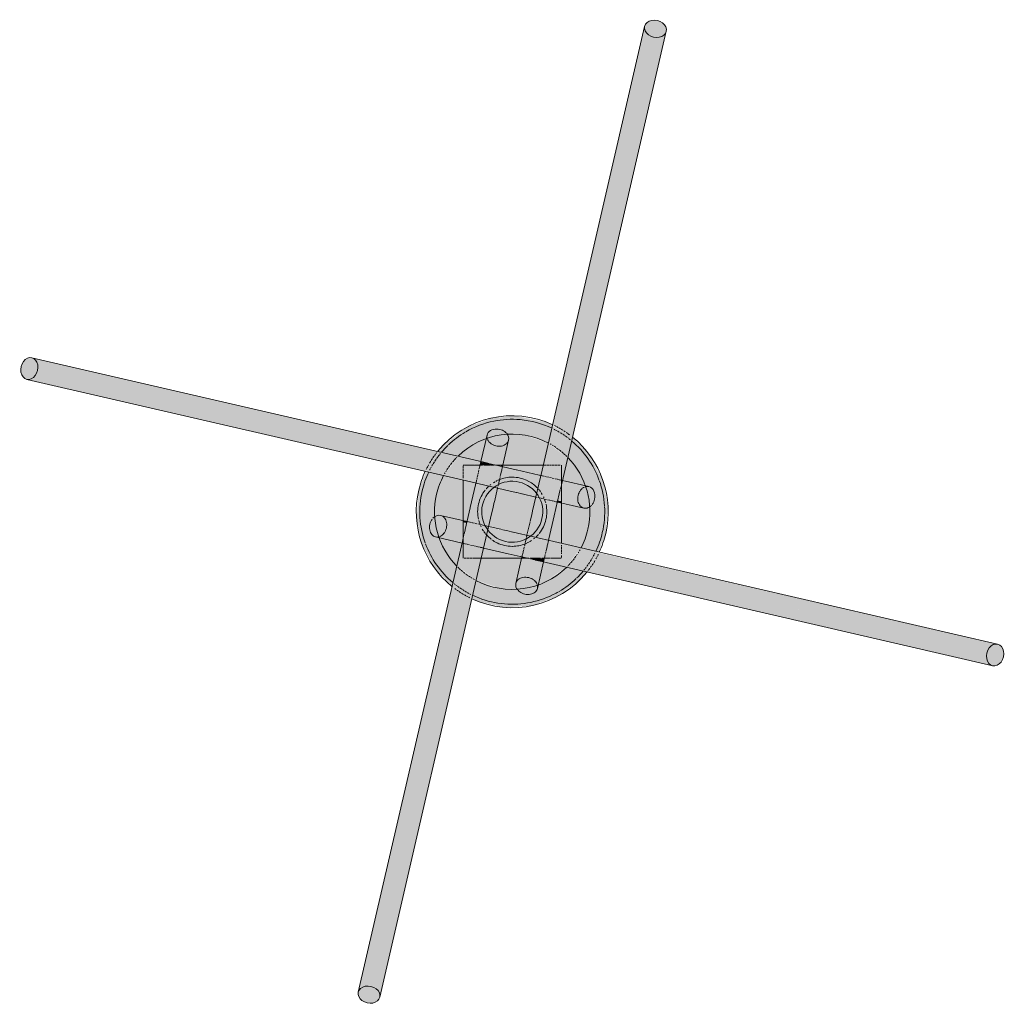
# Model space of a CAD drawing. Header units: inches. Extents: x -4126 to -1814, y 9773 to 12338.
# Tile 111 of 113: x -2330 to -2274, y 12189 to 12244. Entities that reach past the tile are written whole.
import ezdxf

# ---------------------------------------------------------------- set-up
doc = ezdxf.new("R2010")
doc.units = ezdxf.units.IN
doc.header["$MEASUREMENT"] = 0
doc.layers.add('S-FNDN', color=32, linetype='Continuous', lineweight=13)

# ---------------------------------------------------------------- blocks, each defined once
blk = doc.blocks.new('316600 - Special Foundations - Diamond Pier - Generic - 316600 - Special Foundations - Diamond Pier - Generic-V168-FRAMING PLAN - 1ST FLOOR')
at = {"layer": 'S-FNDN', "transparency": 33554483}
for points in [[(2.831, 4.55), (7.966, 26.757), (7.675, 26.89), (7.492, 27.111), (7.435, 27.238), (2.299, 4.85), (2.727, 4.609)], [(8.127, 26.736), (8.383, 26.794), (8.547, 26.868), (8.682, 27.082), (8.634, 27.366), (8.547, 27.477), (8.284, 27.647), (7.966, 27.698), (7.675, 27.615), (7.492, 27.429), (7.464, 27.363), (7.511, 27.082), (7.675, 26.89), (8.028, 26.749)], [(3.39, 4.193), (8.634, 26.966), (8.428, 26.794), (8.127, 26.736), (7.958, 26.723), (2.831, 4.55), (3.377, 4.206)], [(-27.238, 7.457), (-26.993, 7.566), (-26.868, 7.723), (-26.749, 8.028), (-26.757, 8.302), (-26.868, 8.547), (-27.082, 8.682), (-27.366, 8.634), (-27.477, 8.547), (-27.636, 8.335), (-27.698, 7.966), (-27.651, 7.719), (-27.429, 7.492), (-27.363, 7.464)], [(-4.573, 2.836), (-4.154, 3.381), (-26.966, 8.634), (-26.794, 8.428), (-26.736, 8.127), (-26.723, 7.958), (-4.643, 2.852)], [(-4.865, 2.262), (-4.643, 2.745), (-4.573, 2.836), (-26.757, 7.966), (-26.89, 7.675), (-27.111, 7.492), (-27.238, 7.435), (-4.918, 2.274)], [(-1.184, 2.619), (-1.167, 2.645), (-1.167, 2.69), (-1.771, 2.808), (-1.793, 2.619), (-1.233, 2.619)], [(-0.619, 2.243), (-0.572, 2.553), (-0.577, 2.532), (-0.62, 2.243)], [(2.77, 1.709), (2.747, 1.785), (2.754, 1.761), (2.742, 1.709)], [(2.77, 1.515), (2.808, 1.771), (2.77, 1.758), (2.77, 1.591)], [(2.547, 0.548), (2.532, 0.577), (2.535, 0.551)], [(2.77, 0.497), (2.77, 0.588), (2.566, 0.63), (2.547, 0.548), (2.745, 0.503)], [(-2.567, -0.635), (-2.547, -0.548), (-2.77, -0.521), (-2.77, -0.588)], [(-2.545, -0.635), (-2.532, -0.577), (-2.553, -0.572), (-2.548, -0.634)], [(-2.77, -1.78), (-2.811, -1.688), (-2.808, -1.771)], [(-2.55, -1.831), (-2.546, -1.811), (-2.754, -1.761), (-2.747, -1.785), (-2.65, -1.807)], [(0.63, -2.566), (0.635, -2.545), (0.577, -2.532), (0.572, -2.553)], [(1.766, -2.829), (1.793, -2.619), (1.167, -2.645), (1.167, -2.69), (1.747, -2.824)], [(26.757, -7.966), (26.89, -7.675), (27.111, -7.492), (27.238, -7.435), (4.851, -2.299), (4.649, -2.737), (4.573, -2.836), (26.749, -7.964)], [(27.082, -8.682), (26.868, -8.547), (26.749, -8.284), (26.723, -7.958), (4.573, -2.836), (4.154, -3.381), (26.989, -8.661)], [(-8.682, -27.082), (-8.547, -26.868), (-8.284, -26.749), (-7.958, -26.723), (-2.831, -4.55), (-3.39, -4.193), (-8.661, -26.988)], [(-7.464, -27.363), (-2.299, -4.85), (-2.831, -4.55), (-7.966, -26.757), (-7.675, -26.89), (-7.492, -27.111), (-7.457, -27.238)], [(27.207, -8.689), (27.452, -8.58), (27.651, -8.268), (27.698, -7.966), (27.651, -7.719), (27.429, -7.492), (27.363, -7.464), (27.082, -7.511), (26.966, -7.602), (26.794, -7.879), (26.749, -8.193), (26.809, -8.446), (27.015, -8.654), (27.082, -8.682)], [(-8.02, -27.708), (-7.675, -27.615), (-7.492, -27.429), (-7.464, -27.363), (-7.511, -27.082), (-7.602, -26.966), (-7.879, -26.794), (-8.193, -26.749), (-8.428, -26.794), (-8.634, -26.966), (-8.682, -27.233), (-8.58, -27.452), (-8.284, -27.647), (-8.127, -27.684)]]:
    blk.add_hatch(color=256, dxfattribs=at).paths.add_polyline_path(points, flags=0)
h = blk.add_hatch(color=256, dxfattribs=at)
h.paths.add_polyline_path([(5.27, -1.219), (5.387, 0.38), (5.092, 1.824), (4.289, 3.27), (3.39, 4.193), (3.12, 3.026), (3.305, 2.871), (4.037, 1.682), (4.088, 1.475), (4.434, 1.373), (4.607, 1.167), (4.664, 0.866), (4.591, 0.551), (4.407, 0.306), (4.351, 0.232), (4.265, -0.986), (4.822, -1.115)], flags=0)
h.paths.add_polyline_path([(-4.265, 0.986), (-3.844, 2.026), (-4.867, 2.256), (-5.27, 1.219), (-4.361, 1.008)], flags=0)
h.paths.add_polyline_path([(-3.026, 3.12), (-2.871, 3.305), (-1.682, 4.037), (-1.475, 4.088), (-1.373, 4.434), (-1.167, 4.607), (-0.866, 4.664), (-0.551, 4.591), (-0.306, 4.407), (-0.232, 4.351), (1.024, 4.25), (2.026, 3.844), (2.256, 4.874), (1.956, 5.043), (0.306, 5.381), (-1.081, 5.3), (-2.53, 4.781), (-3.859, 3.764), (-4.154, 3.381), (-3.129, 3.144)], flags=0)
h = blk.add_hatch(color=256, dxfattribs=at)
h.paths.add_polyline_path([(-3.844, 2.026), (-3.674, 2.348), (-3.026, 3.12), (-4.168, 3.362), (-4.751, 2.557), (-4.838, 2.256), (-4.265, 2.123)], flags=0)
h.paths.add_polyline_path([(3.12, 3.026), (3.372, 4.211), (3.232, 4.324), (2.256, 4.838), (2.061, 3.83), (2.348, 3.674), (3.106, 3.038)], flags=0)
h = blk.add_hatch(color=256, dxfattribs=at)
h.paths.add_polyline_path([(-2.953, -2.38), (-2.868, -2.031), (-2.77, -2.072), (-2.812, -1.77), (-2.829, -1.766), (-2.971, -2.38)], flags=0)
h.paths.add_polyline_path([(-1.157, 2.688), (-0.705, 4.643), (-1.05, 4.643), (-1.286, 4.532), (-1.422, 4.319), (-1.745, 2.824), (-1.167, 2.69)], flags=0)
h = blk.add_hatch(color=256, dxfattribs=at)
h.paths.add_polyline_path([(-1.823, -2.871), (-1.801, -2.871), (-1.765, -2.62)], flags=0)
h.paths.add_polyline_path([(-0.533, 2.619), (-0.532, 2.619), (-0.197, 4.162), (-0.306, 4.407), (-0.552, 4.591), (-0.705, 4.643), (-1.157, 2.688), (-0.705, 2.619), (-0.551, 2.619)], flags=0)
h = blk.add_hatch(color=256, dxfattribs=at)
h.paths.add_polyline_path([(4.265, -0.986), (4.353, 0.272), (4.162, 0.197), (3.917, 0.232), (2.77, 0.452), (2.77, -0.641), (3.752, -0.867)], flags=0)
h.paths.add_polyline_path([(-2.77, 0.641), (-2.77, 1.778), (-3.844, 2.026), (-4.265, 0.986), (-2.95, 0.682)], flags=0)
h.paths.add_polyline_path([(4.088, 1.475), (3.985, 1.782), (3.298, 2.877), (3.12, 3.026), (2.829, 1.766), (4.037, 1.487)], flags=0)
h.paths.add_polyline_path([(-0.284, 2.619), (1.743, 2.619), (2.026, 3.844), (0.866, 4.273), (-0.272, 4.353), (-0.197, 4.162), (-0.232, 3.917), (-0.503, 2.619), (-0.306, 2.619)], flags=0)
h.paths.add_polyline_path([(-1.766, 2.829), (-1.475, 4.088), (-1.782, 3.985), (-2.871, 3.305), (-3.026, 3.12), (-2.023, 2.888)], flags=0)
h = blk.add_hatch(color=256, dxfattribs=at)
h.paths.add_polyline_path([(-2.77, 1.783), (-2.759, 2.619), (-2.135, 2.622), (-2.023, 2.888), (-3.041, 3.102), (-3.803, 2.129), (-3.844, 2.026), (-2.871, 1.806)], flags=0)
h.paths.add_polyline_path([(2.872, 2.029), (3.102, 3.041), (2.129, 3.803), (2.026, 3.844), (1.779, 2.619), (2.77, 2.619), (2.81, 2.056), (2.868, 2.031)], flags=0)
h = blk.add_hatch(color=256, dxfattribs=at)
h.paths.add_polyline_path([(4.643, 0.705), (4.643, 1.05), (4.532, 1.286), (4.319, 1.422), (2.824, 1.745), (2.77, 1.373), (2.77, 1.138), (4.591, 0.717)], flags=0)
h.paths.add_polyline_path([(-1.815, 2.619), (-1.766, 2.829), (-2.031, 2.868), (-2.125, 2.619)], flags=0)
h = blk.add_hatch(color=256, dxfattribs=at)
h.paths.add_polyline_path([(0.705, -4.643), (1.157, -2.688), (0.705, -2.619), (0.532, -2.619), (0.197, -4.162), (0.306, -4.407), (0.552, -4.591)], flags=0)
h.paths.add_polyline_path([(1.743, 2.619), (1.779, 2.619), (1.801, 2.871)], flags=0)
h = blk.add_hatch(color=256, dxfattribs=at)
h.paths.add_polyline_path([(0.866, -2.619), (1.794, -2.619), (2.027, -1.606), (0.823, -1.36), (0.577, -2.532), (0.862, -2.619)], flags=0)
h.paths.add_polyline_path([(-1.611, -2.048), (-1.36, -0.823), (-2.532, -0.577), (-2.77, -1.709), (-2.742, -1.709), (-2.742, -1.764), (-1.615, -2.047)], flags=0)
h.paths.add_polyline_path([(2.532, 0.577), (2.77, 1.709), (2.742, 1.709), (2.742, 1.764), (1.606, 2.027), (1.36, 0.823), (2.481, 0.589)], flags=0)
h.paths.add_polyline_path([(-0.83, 1.329), (-0.577, 2.532), (-1.024, 2.619), (-1.794, 2.619), (-2.027, 1.606), (-0.832, 1.33)], flags=0)
h = blk.add_hatch(color=256, dxfattribs=at)
h.paths.add_polyline_path([(0.861, -2.619), (0.63, -2.566), (0.623, -2.619), (0.852, -2.619)], flags=0)
h.paths.add_polyline_path([(-1.329, -0.83), (-0.866, 1.338), (-2.048, 1.611), (-2.526, -0.553), (-1.332, -0.829)], flags=0)
h.paths.add_polyline_path([(-1.611, -2.048), (0.553, -2.526), (0.83, -1.329), (-1.338, -0.866), (-1.606, -2.029)], flags=0)
h.paths.add_polyline_path([(-2.423, -2.619), (-1.743, -2.619), (-1.644, -2.04), (-2.77, -1.78), (-2.736, -2.619), (-2.55, -2.619)], flags=0)
h.paths.add_polyline_path([(2.048, -1.611), (2.526, 0.553), (1.329, 0.83), (0.866, -1.338), (2.029, -1.606)], flags=0)
h.paths.add_polyline_path([(2.759, -2.619), (2.77, -2.585), (2.77, -1.778), (2.04, -1.644), (1.815, -2.619), (2.352, -2.619)], flags=0)
h.paths.add_polyline_path([(-2.77, -1.515), (-2.567, -0.635), (-2.77, -0.588), (-2.77, -1.467)], flags=0)
h.paths.add_polyline_path([(2.77, 0.588), (2.738, 1.373), (2.567, 0.635)], flags=0)
h.paths.add_polyline_path([(1.329, 0.83), (1.611, 2.048), (-0.553, 2.526), (-0.83, 1.329), (1.286, 0.84)], flags=0)
h.paths.add_polyline_path([(-2.048, 1.611), (-1.815, 2.619), (-2.77, 2.585), (-2.77, 1.778), (-2.512, 1.718)], flags=0)
h.paths.add_polyline_path([(2.77, 1.78), (2.736, 2.619), (1.743, 2.619), (1.644, 2.04), (2.759, 1.782)], flags=0)
h.paths.add_polyline_path([(-0.63, 2.566), (-0.623, 2.619), (-0.705, 2.583), (-0.635, 2.567)], flags=0)
h = blk.add_hatch(color=256, dxfattribs=at)
h.paths.add_polyline_path([(0.532, -2.619), (0.548, -2.547), (-1.611, -2.048), (-1.743, -2.619), (0.503, -2.619)], flags=0)
h.paths.add_polyline_path([(2.77, -1.778), (2.745, 0.503), (2.547, 0.548), (2.048, -1.611), (2.514, -1.719)], flags=0)
h.paths.add_polyline_path([(0.83, -1.329), (1.329, 0.83), (-0.83, 1.329), (-1.329, -0.83), (0.705, -1.3)], flags=0)
h.paths.add_polyline_path([(-2.547, -0.548), (-2.048, 1.611), (-2.77, 1.778), (-2.745, -0.503)], flags=0)
h.paths.add_polyline_path([(1.611, 2.048), (1.743, 2.619), (-0.532, 2.619), (-0.548, 2.547), (1.525, 2.068)], flags=0)
h = blk.add_hatch(color=256, dxfattribs=at)
h.paths.add_polyline_path([(-0.548, 2.547), (-0.557, 2.619), (-0.618, 2.619), (-0.63, 2.566), (-0.549, 2.547)], flags=0)
h.paths.add_polyline_path([(-1.024, 2.619), (-1.024, 2.657), (-1.162, 2.667), (-1.167, 2.619)], flags=0)
h = blk.add_hatch(color=256, dxfattribs=at)
h.paths.add_polyline_path([(4.162, 0.197), (4.407, 0.306), (4.591, 0.551), (4.643, 0.705), (2.77, 1.138), (2.77, 0.497), (4.037, 0.204)], flags=0)
h.paths.add_polyline_path([(-2.77, 1.778), (-2.77, 1.783), (-2.871, 1.801)], flags=0)
h = blk.add_hatch(color=256, dxfattribs=at)
h.paths.add_polyline_path([(0.866, -4.664), (1.167, -4.607), (1.373, -4.434), (1.475, -4.088), (1.745, -2.824), (1.157, -2.688), (0.705, -4.643)], flags=0)
h.paths.add_polyline_path([(2.829, 1.766), (2.868, 2.031), (2.77, 2.072), (2.812, 1.77)], flags=0)
h = blk.add_hatch(color=256, dxfattribs=at)
h.paths.add_polyline_path([(-0.456, -5.39), (1.081, -5.3), (2.53, -4.781), (3.775, -3.874), (4.154, -3.381), (3.026, -3.12), (2.871, -3.305), (1.682, -4.037), (1.475, -4.088), (1.373, -4.434), (1.167, -4.607), (0.866, -4.664), (0.551, -4.591), (0.306, -4.407), (0.232, -4.351), (-1.024, -4.25), (-2.026, -3.844), (-2.256, -4.874), (-1.956, -5.043), (-0.551, -5.368)], flags=0)
h.paths.add_polyline_path([(-3.39, -4.193), (-3.12, -3.026), (-3.305, -2.871), (-4.037, -1.682), (-4.088, -1.475), (-4.434, -1.373), (-4.607, -1.167), (-4.664, -0.866), (-4.591, -0.551), (-4.407, -0.306), (-4.351, -0.232), (-4.265, 0.986), (-5.27, 1.219), (-5.387, -0.38), (-5.092, -1.824), (-4.372, -3.185), (-3.787, -3.785)], flags=0)
h.paths.add_polyline_path([(4.865, -2.262), (5.27, -1.219), (4.265, -0.986), (3.844, -2.026), (4.838, -2.256)], flags=0)
h = blk.add_hatch(color=256, dxfattribs=at)
h.paths.add_polyline_path([(0.272, -4.353), (0.197, -4.162), (0.232, -3.917), (0.503, -2.619), (-1.743, -2.619), (-2.026, -3.844), (-0.866, -4.273), (0.249, -4.352)], flags=0)
h.paths.add_polyline_path([(1.475, -4.088), (1.782, -3.985), (2.962, -3.196), (3.026, -3.12), (1.766, -2.829), (1.487, -4.037)], flags=0)
h.paths.add_polyline_path([(-3.12, -3.026), (-2.829, -1.766), (-4.088, -1.475), (-3.985, -1.782), (-3.298, -2.877)], flags=0)
h.paths.add_polyline_path([(3.844, -2.026), (4.265, -0.986), (2.77, -0.641), (2.77, -1.778), (3.752, -2.005)], flags=0)
h.paths.add_polyline_path([(-2.77, -0.497), (-2.77, 0.641), (-4.265, 0.986), (-4.353, -0.272), (-4.162, -0.197), (-3.917, -0.232), (-3.011, -0.441)], flags=0)
h = blk.add_hatch(color=256, dxfattribs=at)
h.paths.add_polyline_path([(2.871, -1.806), (2.871, -1.801), (2.77, -1.783)], flags=0)
h.paths.add_polyline_path([(-2.77, -1.138), (-2.77, -0.497), (-4.162, -0.197), (-4.407, -0.306), (-4.591, -0.551), (-4.643, -0.705), (-2.861, -1.117)], flags=0)
h = blk.add_hatch(color=256, dxfattribs=at)
h.paths.add_polyline_path([(2.023, -2.888), (2.125, -2.619), (1.807, -2.65), (1.766, -2.829)], flags=0)
h.paths.add_polyline_path([(-2.829, -1.766), (-2.77, -1.373), (-2.77, -1.138), (-4.643, -0.705), (-4.643, -1.05), (-4.532, -1.286), (-4.319, -1.422), (-3.076, -1.709)], flags=0)
h = blk.add_hatch(color=256, dxfattribs=at)
h.paths.add_polyline_path([(-2.263, -4.87), (-2.061, -3.83), (-2.348, -3.674), (-3.12, -3.026), (-3.372, -4.211), (-3.232, -4.324), (-2.269, -4.867)], flags=0)
h.paths.add_polyline_path([(4.154, -3.381), (4.751, -2.557), (4.838, -2.256), (3.83, -2.061), (3.674, -2.348), (3.026, -3.12), (3.775, -3.293)], flags=0)
h = blk.add_hatch(color=256, dxfattribs=at)
h.paths.add_polyline_path([(-2.026, -3.844), (-1.779, -2.619), (-2.77, -2.619), (-2.81, -2.056), (-2.872, -2.029), (-3.102, -3.041), (-2.129, -3.803), (-2.031, -3.842)], flags=0)
h.paths.add_polyline_path([(3.026, -3.12), (3.803, -2.129), (3.844, -2.026), (2.77, -1.814), (2.759, -2.619), (2.135, -2.622), (2.023, -2.888), (2.962, -3.105)], flags=0)
h = blk.add_hatch(color=256, dxfattribs=at)
h.paths.add_polyline_path([(1.157, -2.688), (1.167, -2.619), (1.024, -2.657)], flags=0)
h.paths.add_polyline_path([(0.532, -2.619), (0.618, -2.619), (0.63, -2.566), (0.548, -2.547)], flags=0)
at = {"layer": 'S-FNDN'}
for p, q in [((1.678, 2.337), (7.464, 27.363)), ((8.682, 27.082), (2.806, 1.669)), ((-27.082, 8.682), (-1.669, 2.806)), ((-2.337, 1.678), (-27.363, 7.464)), ((-1.766, 2.829), (-1.422, 4.319)), ((-0.204, 4.037), (-0.548, 2.547)), ((-1.782, 2.759), (-1.771, 2.808)), ((-1.669, 2.806), (-1.295, 2.72)), ((-2.77, 2.585), (-2.77, 2.459)), ((-2.77, 2.459), (-2.77, 2.585)), ((-2.77, 2.419), (-2.77, 2.292)), ((-2.77, 2.292), (-2.77, 2.419)), ((-2.77, 2.253), (-2.77, 2.135)), ((-2.77, 2.135), (-2.77, 2.253)), ((-2.151, 2.619), (-2.759, 2.619)), ((-2.759, 2.619), (-2.154, 2.619)), ((-1.815, 2.619), (-2.125, 2.619)), ((-2.125, 2.619), (-1.817, 2.619)), ((-1.899, 2.253), (-1.875, 2.357)), ((-1.86, 2.423), (-1.837, 2.524)), ((-1.831, 2.55), (-1.807, 2.65)), ((-1.803, 2.67), (-1.785, 2.747)), ((-1.733, 2.619), (-1.793, 2.619)), ((-1.793, 2.619), (-1.733, 2.619)), ((-1.674, 2.619), (-1.729, 2.619)), ((-1.729, 2.619), (-1.674, 2.619)), ((-1.502, 2.619), (-1.587, 2.619)), ((-1.587, 2.619), (-1.502, 2.619)), ((-1.349, 2.619), (-1.494, 2.619)), ((-1.494, 2.619), (-1.349, 2.619)), ((-1.263, 2.619), (-1.339, 2.619)), ((-1.339, 2.619), (-1.263, 2.619)), ((-1.254, 2.71), (-1.013, 2.654)), ((-1.184, 2.619), (-1.233, 2.619)), ((-1.233, 2.619), (-1.184, 2.619)), ((-1.017, 2.619), (-1.173, 2.619)), ((-1.173, 2.619), (-1.017, 2.619)), ((-1.001, 2.652), (0.226, 2.368)), ((-0.862, 2.619), (-0.94, 2.619)), ((-0.94, 2.619), (-0.862, 2.619)), ((-0.727, 2.619), (-0.852, 2.619)), ((-0.852, 2.619), (-0.727, 2.619)), ((-0.623, 2.619), (-0.719, 2.619)), ((-0.719, 2.619), (-0.623, 2.619)), ((-0.619, 2.243), (-0.647, 2.121)), ((-0.557, 2.619), (-0.618, 2.619)), ((-0.617, 2.619), (1.748, 2.619)), ((-0.59, 2.369), (-0.614, 2.264)), ((-0.567, 2.465), (-0.586, 2.385)), ((-0.553, 2.526), (-0.565, 2.475)), ((1.748, 2.619), (-0.533, 2.619)), ((0.236, 2.366), (1.525, 2.068)), ((1.149, 0.051), (1.678, 2.337)), ((1.829, 2.619), (1.779, 2.619)), ((1.779, 2.619), (1.829, 2.619)), ((1.931, 2.619), (1.851, 2.619)), ((1.863, 2.619), (1.931, 2.619)), ((2.064, 2.619), (1.961, 2.619)), ((1.961, 2.619), (2.064, 2.619)), ((2.218, 2.619), (2.099, 2.619)), ((2.099, 2.619), (2.218, 2.619)), ((2.384, 2.619), (2.257, 2.619)), ((2.257, 2.619), (2.384, 2.619)), ((2.55, 2.619), (2.423, 2.619)), ((2.423, 2.619), (2.55, 2.619)), ((2.705, 2.619), (2.586, 2.619)), ((2.586, 2.619), (2.705, 2.619)), ((2.77, 2.327), (2.77, 2.619)), ((2.77, 2.619), (2.77, 2.327)), ((2.77, 1.78), (2.77, 2.31)), ((2.77, 2.31), (2.77, 1.914)), ((-2.77, 2.099), (-2.77, 1.996)), ((-2.77, 1.996), (-2.77, 2.099)), ((-2.77, 1.966), (-2.77, 1.887)), ((-2.77, 1.887), (-2.77, 1.966)), ((-2.77, 1.783), (-2.77, -0.498)), ((-2.77, -0.173), (-2.77, 1.783)), ((-0.051, 1.149), (-2.337, 1.678)), ((-2.04, 1.644), (-2.029, 1.692)), ((-2.024, 1.712), (-2.007, 1.789)), ((-2.001, 1.815), (-1.977, 1.915)), ((-1.97, 1.946), (-1.943, 2.062)), ((-1.936, 2.095), (-1.907, 2.22)), ((-0.726, 1.78), (-0.754, 1.658)), ((-0.689, 1.938), (-0.719, 1.807)), ((-0.653, 2.096), (-0.677, 1.991)), ((1.527, 2.067), (1.615, 2.047)), ((1.644, 2.04), (1.692, 2.029)), ((1.712, 2.024), (1.789, 2.007)), ((1.815, 2.001), (1.915, 1.977)), ((1.946, 1.97), (2.062, 1.943)), ((2.095, 1.936), (2.22, 1.907)), ((2.253, 1.899), (2.357, 1.875)), ((2.423, 1.86), (2.524, 1.837)), ((2.55, 1.831), (2.65, 1.807)), ((2.67, 1.803), (2.747, 1.785)), ((2.806, 1.669), (2.72, 1.295)), ((2.759, 1.782), (2.808, 1.771)), ((2.77, 1.886), (2.77, 1.76)), ((2.77, 1.759), (2.77, 1.694)), ((2.77, 1.697), (2.77, 1.758)), ((2.77, 1.609), (2.77, 1.694)), ((2.77, 1.694), (2.77, 1.609)), ((2.829, 1.766), (4.319, 1.422)), ((-2.366, 0.236), (-2.068, 1.525)), ((-2.067, 1.527), (-2.047, 1.615)), ((-0.83, 1.329), (-1.007, 0.563)), ((-0.811, 1.411), (-0.823, 1.36)), ((-0.789, 1.508), (-0.8, 1.46)), ((-0.76, 1.634), (-0.784, 1.528)), ((0.242, 1.081), (-0.04, 1.146)), ((2.71, 1.254), (2.654, 1.013)), ((2.77, 1.515), (2.77, 1.591)), ((2.77, 1.591), (2.77, 1.515)), ((2.77, 1.467), (2.77, 1.515)), ((2.77, 1.515), (2.77, 1.467)), ((2.77, 1.314), (2.77, 1.459)), ((2.77, 1.459), (2.77, 1.314)), ((2.77, 1.148), (2.77, 1.304)), ((2.77, 1.304), (2.77, 1.148)), ((2.77, 0.982), (2.77, 1.138)), ((2.77, 1.138), (2.77, 0.982)), ((0.539, 1.013), (0.25, 1.08)), ((1.329, 0.83), (0.563, 1.007)), ((1.411, 0.811), (1.36, 0.823)), ((1.508, 0.789), (1.46, 0.8)), ((1.634, 0.76), (1.528, 0.784)), ((1.78, 0.726), (1.658, 0.754)), ((1.938, 0.689), (1.807, 0.719)), ((2.096, 0.653), (1.991, 0.677)), ((2.243, 0.619), (2.121, 0.647)), ((2.369, 0.59), (2.264, 0.614)), ((2.652, 1.001), (2.368, -0.226)), ((2.465, 0.567), (2.385, 0.586)), ((2.526, 0.553), (2.475, 0.565)), ((2.77, 0.826), (2.77, 0.972)), ((2.77, 0.972), (2.77, 0.826)), ((2.77, 0.692), (2.77, 0.817)), ((2.77, 0.817), (2.77, 0.692)), ((2.77, 0.588), (2.77, 0.685)), ((2.77, 0.653), (2.77, 0.19)), ((2.77, 0.521), (2.77, 0.583)), ((-2.652, -1.001), (-2.368, 0.226)), ((-1.081, 0.242), (-1.146, -0.04)), ((-1.013, 0.539), (-1.08, 0.25)), ((1.081, -0.242), (1.146, 0.04)), ((4.037, 0.204), (2.547, 0.548)), ((2.77, -1.783), (2.77, 0.498)), ((2.77, 0.173), (2.77, -1.783)), ((-4.037, -0.204), (-2.547, -0.548)), ((-2.77, -0.653), (-2.77, -0.19)), ((-2.77, -0.521), (-2.77, -0.583)), ((-2.526, -0.553), (-2.475, -0.565)), ((-1.149, -0.051), (-1.688, -2.38)), ((1.013, -0.539), (1.08, -0.25)), ((2.366, -0.236), (2.068, -1.525)), ((-2.77, -0.588), (-2.77, -0.685)), ((-2.77, -0.692), (-2.77, -0.817)), ((-2.77, -0.817), (-2.77, -0.692)), ((-2.77, -0.826), (-2.77, -0.972)), ((-2.77, -0.972), (-2.77, -0.826)), ((-2.77, -0.982), (-2.77, -1.138)), ((-2.77, -1.138), (-2.77, -0.982)), ((-2.71, -1.254), (-2.654, -1.013)), ((-2.465, -0.567), (-2.385, -0.586)), ((-2.369, -0.59), (-2.264, -0.614)), ((-2.243, -0.619), (-2.121, -0.647)), ((-2.096, -0.653), (-1.991, -0.677)), ((-1.938, -0.689), (-1.807, -0.719)), ((-1.78, -0.726), (-1.658, -0.754)), ((-1.634, -0.76), (-1.528, -0.784)), ((-1.508, -0.789), (-1.46, -0.8)), ((-1.411, -0.811), (-1.36, -0.823)), ((-1.329, -0.83), (-0.563, -1.007)), ((-0.539, -1.013), (-0.25, -1.08)), ((-0.242, -1.081), (0.04, -1.146)), ((0.83, -1.329), (1.007, -0.563)), ((-2.829, -1.766), (-4.319, -1.422)), ((-2.806, -1.669), (-2.72, -1.295)), ((-2.77, -1.148), (-2.77, -1.304)), ((-2.77, -1.304), (-2.77, -1.148)), ((-2.77, -1.314), (-2.77, -1.459)), ((-2.77, -1.459), (-2.77, -1.314)), ((-2.77, -1.467), (-2.77, -1.515)), ((-2.77, -1.515), (-2.77, -1.467)), ((-2.77, -1.515), (-2.77, -1.591)), ((-2.77, -1.591), (-2.77, -1.515)), ((-2.77, -1.609), (-2.77, -1.694)), ((-2.77, -1.694), (-2.77, -1.609)), ((0.051, -1.149), (2.337, -1.678)), ((0.726, -1.78), (0.754, -1.658)), ((0.76, -1.634), (0.784, -1.528)), ((0.789, -1.508), (0.8, -1.46)), ((0.811, -1.411), (0.823, -1.36)), ((2.04, -1.644), (2.029, -1.692)), ((2.067, -1.527), (2.047, -1.615)), ((-8.682, -27.082), (-2.806, -1.669)), ((-2.759, -1.782), (-2.808, -1.771)), ((-2.77, -1.697), (-2.77, -1.758)), ((-2.77, -1.758), (-2.77, -1.697)), ((-2.77, -1.886), (-2.77, -1.76)), ((-2.77, -1.78), (-2.77, -2.31)), ((-2.77, -2.31), (-2.77, -1.914)), ((-2.67, -1.803), (-2.747, -1.785)), ((-2.55, -1.831), (-2.65, -1.807)), ((-2.408, -1.863), (-2.524, -1.837)), ((-2.253, -1.899), (-2.357, -1.875)), ((-2.095, -1.936), (-2.22, -1.907)), ((-1.946, -1.97), (-2.062, -1.943)), ((-1.815, -2.001), (-1.915, -1.977)), ((-1.712, -2.024), (-1.789, -2.007)), ((-1.644, -2.04), (-1.692, -2.029)), ((-0.236, -2.366), (-1.615, -2.047)), ((0.619, -2.243), (0.647, -2.121)), ((0.653, -2.096), (0.677, -1.991)), ((0.689, -1.938), (0.719, -1.807)), ((1.936, -2.095), (1.907, -2.22)), ((1.97, -1.946), (1.943, -2.062)), ((2.001, -1.815), (1.977, -1.915)), ((2.024, -1.712), (2.007, -1.789)), ((2.337, -1.678), (27.363, -7.464)), ((2.77, -1.966), (2.77, -1.887)), ((2.77, -1.887), (2.77, -1.966)), ((2.77, -2.099), (2.77, -1.996)), ((2.77, -1.996), (2.77, -2.099)), ((2.77, -2.253), (2.77, -2.135)), ((2.77, -2.135), (2.77, -2.253)), ((-1.688, -2.38), (-7.464, -27.363)), ((-2.77, -2.327), (-2.77, -2.619)), ((-2.77, -2.619), (-2.77, -2.327)), ((-2.705, -2.619), (-2.586, -2.619)), ((-2.586, -2.619), (-2.705, -2.619)), ((-2.55, -2.619), (-2.423, -2.619)), ((-2.423, -2.619), (-2.55, -2.619)), ((-2.384, -2.619), (-2.257, -2.619)), ((-2.257, -2.619), (-2.384, -2.619)), ((-2.218, -2.619), (-2.099, -2.619)), ((-2.099, -2.619), (-2.218, -2.619)), ((-2.064, -2.619), (-1.961, -2.619)), ((-1.961, -2.619), (-2.064, -2.619)), ((-1.931, -2.619), (-1.851, -2.619)), ((-1.863, -2.619), (-1.931, -2.619)), ((-1.829, -2.619), (-1.779, -2.619)), ((-1.779, -2.619), (-1.829, -2.619)), ((-1.748, -2.619), (0.533, -2.619)), ((0.617, -2.619), (-1.748, -2.619)), ((0.453, -2.525), (-0.226, -2.368)), ((0.204, -4.037), (0.548, -2.547)), ((1.013, -2.654), (0.463, -2.527)), ((0.553, -2.526), (0.565, -2.475)), ((0.557, -2.619), (0.618, -2.619)), ((0.567, -2.465), (0.586, -2.385)), ((0.59, -2.369), (0.614, -2.264)), ((0.623, -2.619), (0.719, -2.619)), ((0.719, -2.619), (0.623, -2.619)), ((0.727, -2.619), (0.852, -2.619)), ((0.852, -2.619), (0.727, -2.619)), ((0.862, -2.619), (0.94, -2.619)), ((0.94, -2.619), (0.862, -2.619)), ((1.017, -2.619), (1.173, -2.619)), ((1.173, -2.619), (1.017, -2.619)), ((1.254, -2.71), (1.039, -2.66)), ((1.184, -2.619), (1.233, -2.619)), ((1.233, -2.619), (1.184, -2.619)), ((1.263, -2.619), (1.339, -2.619)), ((1.339, -2.619), (1.263, -2.619)), ((1.669, -2.806), (1.295, -2.72)), ((1.349, -2.619), (1.494, -2.619)), ((1.494, -2.619), (1.349, -2.619)), ((1.502, -2.619), (1.587, -2.619)), ((1.587, -2.619), (1.502, -2.619)), ((1.674, -2.619), (1.729, -2.619)), ((1.729, -2.619), (1.674, -2.619)), ((1.733, -2.619), (1.793, -2.619)), ((1.793, -2.619), (1.733, -2.619)), ((1.782, -2.759), (1.771, -2.808)), ((1.803, -2.67), (1.785, -2.747)), ((1.831, -2.55), (1.807, -2.65)), ((1.815, -2.619), (2.125, -2.619)), ((2.125, -2.619), (1.817, -2.619)), ((1.863, -2.408), (1.837, -2.524)), ((1.899, -2.253), (1.875, -2.357)), ((2.151, -2.619), (2.759, -2.619)), ((2.759, -2.619), (2.151, -2.619)), ((2.77, -2.38), (2.77, -2.292)), ((2.77, -2.292), (2.77, -2.38)), ((2.77, -2.585), (2.77, -2.459)), ((2.77, -2.459), (2.77, -2.585)), ((1.766, -2.829), (1.422, -4.319)), ((27.082, -8.682), (1.669, -2.806))]:
    blk.add_line(p, q, dxfattribs=at)
for radius, start, end in [(5.409, 64.9846, 140.87), (5.212, 101.5262, 120.0638), (5.212, 85.1625, 101.5262), (5.212, 64.5191, 85.1625), (5.212, 120.53, 133.7055), (5.212, 62.4827, 63.2996), (5.409, 63.0239, 63.8041), (5.212, 60.9945, 62.0563), (5.409, 61.59, 62.6041), (5.212, 59.2615, 60.4965), (5.409, 59.9202, 61.0996), (5.212, 57.4017, 58.7274), (5.409, 58.1282, 59.3943), (5.409, 56.5298, 57.6046), (5.409, 54.6665, 55.8521), (4.378, 62.1657, 134.1528), (5.212, 55.5419, 56.87), (5.212, 53.8089, 55.0503), (5.212, 52.4352, 53.3913), (5.409, 53.2326, 54.255), (5.212, 51.0022, 51.9444), (5.212, 20.2559, 49.9042), (5.409, 346.9807, 51.0317), (5.409, 141.8484, 142.6821), (5.212, 134.2534, 139.8272), (4.378, 59.8013, 60.781), (4.378, 57.981, 58.9807), (4.378, 55.7576, 57.4), (4.378, 53.3716, 55.137), (4.378, 50.9856, 52.7565), (4.378, 48.7622, 50.4196), (5.409, 148.1731, 149.5061), (5.409, 146.2829, 147.6198), (5.409, 144.5215, 145.7727), (5.212, 147.4067, 148.8032), (5.409, 143.009, 144.0891), (5.212, 145.445, 146.8455), (5.212, 143.617, 144.9276), (5.212, 142.0472, 143.1786), (5.212, 140.8427, 141.716), (4.378, 138.7622, 140.4196), (4.378, 136.853, 138.2838), (4.378, 135.3879, 136.4923), (4.378, 46.8646, 48.2838), (4.378, 45.3879, 46.4923), (4.378, 346.9807, 44.1528), (5.409, 155.0174, 166.9807), (5.212, 154.5661, 166.9807), (5.409, 153.1167, 153.8726), (5.409, 151.7268, 152.7085), (5.409, 150.6171, 151.249), (5.212, 152.5921, 153.2457), (5.212, 151.1495, 152.1772), (5.212, 149.3684, 150.3464), (4.378, 147.981, 148.9807), (4.378, 145.7576, 147.4), (4.378, 143.3716, 145.137), (4.378, 140.9856, 142.7565), (4.378, 152.1657, 166.9807), (4.378, 149.8013, 150.781), (1.721, 346.9807, 166.9807), (1.951, 120.0741, 123.564), (1.951, 115.5521, 118.5256), (1.951, 112.8502, 114.7465), (1.951, 90.3185, 112.0441), (1.951, 64.1236, 89.8378), (1.951, 53.8392, 63.6429), (5.212, 3.615, 19.708), (5.409, 166.9807, 231.0317), (5.212, 166.9807, 183.3443), (1.951, 141.2664, 166.9807), (1.951, 133.2013, 139.1778), (1.951, 128.1824, 130.1402), (1.951, 42.6757, 52.6001), (1.951, 39.2149, 40.9114), (1.951, 34.9803, 38.4093), (4.378, 166.9807, 224.1528), (1.951, 30.0229, 33.7786), (1.951, 23.5964, 25.779), (1.951, 14.7836, 20.2579), (1.951, 166.9807, 192.4846), (1.721, 166.9807, 346.9807), (1.951, 346.9807, 12.4846), (5.212, 346.9807, 3.3443), (5.212, 183.615, 199.708), (1.951, 194.7836, 200.2579), (1.951, 321.2664, 346.9807), (1.951, 203.5964, 205.779), (1.951, 210.0229, 213.7786), (4.378, 332.1657, 346.9807), (1.951, 214.9803, 218.4093), (1.951, 219.2149, 220.9114), (1.951, 222.6757, 232.6001), (1.951, 233.8392, 243.6429), (1.951, 300.0741, 303.564), (1.951, 308.1824, 310.1402), (1.951, 313.2013, 319.1778), (5.212, 334.5661, 346.9807), (5.409, 335.0174, 346.9807), (5.212, 200.2559, 229.9042), (1.951, 244.1236, 269.8378), (1.951, 270.3185, 292.0441), (1.951, 292.8502, 294.7465), (1.951, 295.5521, 298.5256), (4.378, 329.8013, 330.781), (4.378, 320.9856, 322.7565), (4.378, 323.3716, 325.137), (4.378, 325.7576, 326.8541), (4.378, 327.981, 328.9807), (5.212, 327.4067, 328.8032), (5.212, 329.3684, 330.3464), (5.212, 331.1495, 332.1772), (5.409, 328.1731, 329.5061), (5.212, 332.7145, 333.2457), (5.409, 330.6171, 331.249), (5.409, 331.7268, 332.7085), (5.409, 333.1167, 333.7412), (4.378, 225.3879, 226.4923), (4.378, 226.853, 228.2838), (4.378, 228.7622, 230.4196), (4.378, 242.1657, 314.1528), (4.378, 315.3879, 316.4923), (4.378, 316.853, 318.2838), (4.378, 318.7622, 320.4196), (5.212, 320.8427, 321.716), (5.212, 322.0472, 323.1786), (5.212, 323.617, 324.9276), (5.409, 321.8484, 322.6821), (5.212, 325.445, 326.8455), (5.409, 323.009, 324.0891), (5.409, 324.5215, 325.7727), (5.409, 326.2829, 327.6198), (4.378, 230.9856, 232.7565), (4.378, 233.3716, 235.137), (4.378, 235.7576, 237.4), (4.378, 237.981, 238.9807), (5.409, 244.9846, 320.87), (4.378, 239.8013, 240.781), (5.212, 300.53, 313.7055), (5.212, 314.2534, 319.8272), (5.212, 231.0022, 231.9444), (5.409, 233.2326, 234.255), (5.212, 232.4352, 233.3913), (5.409, 234.6665, 235.8521), (5.212, 233.8089, 235.0503), (5.212, 235.5419, 236.87), (5.212, 237.4017, 238.7274), (5.409, 236.3363, 237.6046), (5.409, 238.1282, 239.3943), (5.409, 239.9202, 241.0996), (5.212, 239.2615, 240.4965), (5.409, 241.59, 242.6041), (5.212, 240.9945, 242.0563), (5.409, 243.0239, 243.8041), (5.212, 242.4827, 243.2996), (5.212, 244.5191, 248.7989), (5.212, 248.7989, 265.1625), (5.212, 265.1625, 297.8898), (5.212, 297.8898, 300.0638)]:
    blk.add_arc((0, 0), radius, start, end, dxfattribs=at)
for centre, major_axis, start_param, end_param in [((8.073, 27.222), (-0.609, 0.141), 4.712389, 7.853982), ((8.073, 27.222), (-0.609, 0.141), 1.570796, 4.712389), ((-27.222, 8.073), (0.141, 0.609), 4.712389, 7.853982), ((-27.222, 8.073), (0.141, 0.609), 1.570796, 4.712389), ((-0.813, 4.178), (-0.609, 0.141), 4.974188, 6.283185), ((-0.813, 4.178), (-0.609, 0.141), 4.712389, 4.974188), ((-0.813, 4.178), (-0.609, 0.141), 4.451842, 4.712389), ((-0.813, 4.178), (-0.609, 0.141), 3.976306, 4.45059), ((-0.813, 4.178), (-0.609, 0.141), 0, 0.259805), ((-0.813, 4.178), (-0.609, 0.141), 0.261799, 0.44274), ((-0.813, 4.178), (-0.609, 0.141), 0.523599, 0.779942), ((-0.813, 4.178), (-0.609, 0.141), 0.785398, 1.040506), ((-0.813, 4.178), (-0.609, 0.141), 2.680284, 2.87777), ((-0.813, 4.178), (-0.609, 0.141), 3.141593, 3.926991), ((-0.813, 4.178), (-0.609, 0.141), 2.879793, 3.141593), ((-0.813, 4.178), (-0.609, 0.141), 1.047198, 1.30152), ((-0.813, 4.178), (-0.609, 0.141), 1.308997, 1.563041), ((-0.813, 4.178), (-0.609, 0.141), 1.570796, 1.825089), ((-0.813, 4.178), (-0.609, 0.141), 1.832596, 2.087652), ((-0.813, 4.178), (-0.609, 0.141), 2.094395, 2.350679), ((-0.813, 4.178), (-0.609, 0.141), 2.356194, 2.614088), ((4.178, 0.813), (0.141, 0.609), 1.047198, 1.30152), ((4.178, 0.813), (0.141, 0.609), 0.785398, 1.040506), ((4.178, 0.813), (0.141, 0.609), 0.523599, 0.779942), ((4.178, 0.813), (0.141, 0.609), 0.261799, 0.44274), ((4.178, 0.813), (0.141, 0.609), 0, 0.259805), ((4.178, 0.813), (0.141, 0.609), 4.712389, 6.283185), ((4.178, 0.813), (0.141, 0.609), 1.832596, 2.087652), ((4.178, 0.813), (0.141, 0.609), 1.570796, 1.825089), ((4.178, 0.813), (0.141, 0.609), 2.094395, 2.350679), ((4.178, 0.813), (0.141, 0.609), 1.308997, 1.563041), ((4.178, 0.813), (0.141, 0.609), 4.18879, 4.712389), ((4.178, 0.813), (0.141, 0.609), 2.356194, 2.614088), ((4.178, 0.813), (0.141, 0.609), 2.680284, 2.87777), ((4.178, 0.813), (0.141, 0.609), 2.879793, 3.141593), ((4.178, 0.813), (0.141, 0.609), 3.141593, 3.403392), ((4.178, 0.813), (0.141, 0.609), 3.403392, 3.926991), ((4.178, 0.813), (0.141, 0.609), 3.926991, 4.088344), ((-4.178, -0.813), (0.141, 0.609), 1.308997, 1.570796), ((-4.178, -0.813), (0.141, 0.609), 1.047198, 1.308997), ((-4.178, -0.813), (0.141, 0.609), 0, 0.946752), ((-4.178, -0.813), (0.141, 0.609), 6.021386, 6.283185), ((-4.178, -0.813), (0.141, 0.609), 5.821877, 6.019362), ((-4.178, -0.813), (0.141, 0.609), 5.497787, 5.755681), ((-4.178, -0.813), (0.141, 0.609), 5.235988, 5.492272), ((-4.178, -0.813), (0.141, 0.609), 1.832596, 2.094395), ((-4.178, -0.813), (0.141, 0.609), 1.570796, 1.832596), ((-4.178, -0.813), (0.141, 0.609), 2.094395, 3.141593), ((-4.178, -0.813), (0.141, 0.609), 4.18879, 4.443113), ((-4.178, -0.813), (0.141, 0.609), 4.45059, 4.704634), ((-4.178, -0.813), (0.141, 0.609), 4.712389, 4.966682), ((-4.178, -0.813), (0.141, 0.609), 4.974188, 5.229245), ((-4.178, -0.813), (0.141, 0.609), 3.141593, 3.401398), ((-4.178, -0.813), (0.141, 0.609), 3.403392, 3.584332), ((-4.178, -0.813), (0.141, 0.609), 3.665191, 3.921535), ((-4.178, -0.813), (0.141, 0.609), 3.926991, 4.182099), ((0.813, -4.178), (-0.609, 0.141), 5.821877, 6.019362), ((0.813, -4.178), (-0.609, 0.141), 5.497787, 5.755681), ((0.813, -4.178), (-0.609, 0.141), 5.235988, 5.492272), ((0.813, -4.178), (-0.609, 0.141), 4.974188, 5.229245), ((0.813, -4.178), (-0.609, 0.141), 4.712389, 4.966682), ((0.813, -4.178), (-0.609, 0.141), 4.45059, 4.704634), ((0.813, -4.178), (-0.609, 0.141), 4.18879, 4.443113), ((0.813, -4.178), (-0.609, 0.141), 3.926991, 4.182099), ((0.813, -4.178), (-0.609, 0.141), 0, 0.785398), ((0.813, -4.178), (-0.609, 0.141), 6.021386, 6.283185), ((0.813, -4.178), (-0.609, 0.141), 0.834714, 1.308997), ((0.813, -4.178), (-0.609, 0.141), 2.617994, 3.141593), ((0.813, -4.178), (-0.609, 0.141), 3.665191, 3.921535), ((0.813, -4.178), (-0.609, 0.141), 3.403392, 3.584332), ((0.813, -4.178), (-0.609, 0.141), 3.141593, 3.401398), ((0.813, -4.178), (-0.609, 0.141), 1.31025, 1.570796), ((0.813, -4.178), (-0.609, 0.141), 1.570796, 1.832596), ((0.813, -4.178), (-0.609, 0.141), 1.832596, 2.356194), ((0.813, -4.178), (-0.609, 0.141), 2.356194, 2.617994), ((27.222, -8.073), (0.141, 0.609), 4.712389, 7.853982), ((27.222, -8.073), (0.141, 0.609), 1.570796, 4.712389), ((-8.073, -27.222), (-0.609, 0.141), 4.712389, 7.853982), ((-8.073, -27.222), (-0.609, 0.141), 1.570796, 4.712389)]:
    blk.add_ellipse(centre, major_axis=major_axis, ratio=0.764544, start_param=start_param, end_param=end_param, dxfattribs=at)

msp = doc.modelspace()

# ---------------------------------------------------------------- block references
at = {"layer": 'S-FNDN'}
msp.add_blockref('316600 - Special Foundations - Diamond Pier - Generic - 316600 - Special Foundations - Diamond Pier - Generic-V168-FRAMING PLAN - 1ST FLOOR', (-2302.178, 12216.57), dxfattribs=at)

doc.saveas('drawing.dxf')
